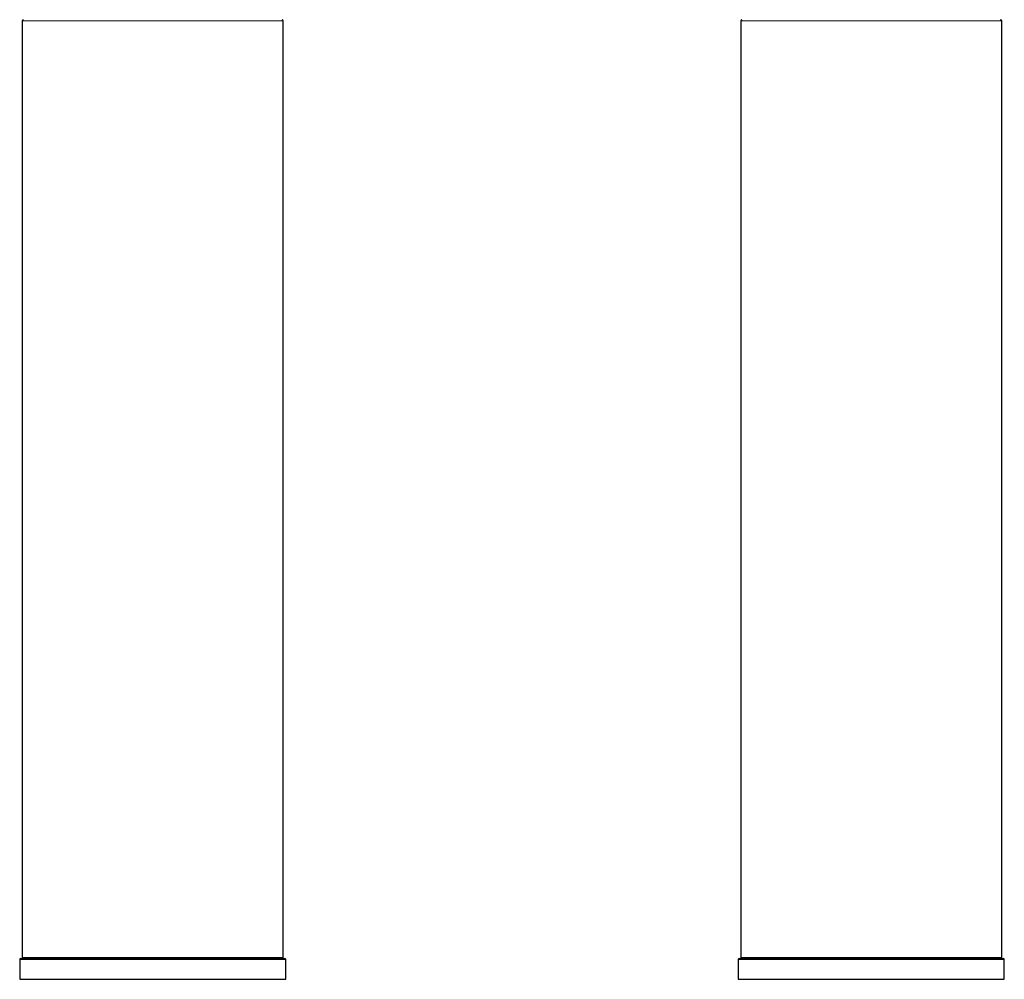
# Model space of a CAD drawing. Header units: millimetres. Extents: x 8 to 674, y 12 to 828.
# Tile 8 of 25: x 188 to 377, y 469 to 653. Entities that reach past the tile are written whole.
import ezdxf

# ---------------------------------------------------------------- set-up
doc = ezdxf.new("R2010")
doc.units = ezdxf.units.MM

msp = doc.modelspace()

# ---------------------------------------------------------------- linework, layer by layer
at = {"color": 7, "linetype": 'Continuous', "lineweight": 30}
for p, q in [((188.74, 652.79), (188.74, 473.19)), ((238.74, 473.19), (238.74, 652.79)), ((326.5, 652.79), (326.5, 473.19)), ((376.5, 473.19), (376.5, 652.79)), ((188.24, 472.79), (188.24, 468.99)), ((188.44, 472.99), (239.04, 472.99)), ((239.24, 468.99), (239.24, 472.79)), ((326, 472.79), (326, 468.99)), ((326.2, 472.99), (376.8, 472.99)), ((377, 468.99), (377, 472.79)), ((188.24, 468.99), (239.24, 468.99)), ((326, 468.99), (377, 468.99))]:
    msp.add_line(p, q, dxfattribs=at)
at = {"color": 252, "linetype": 'Continuous', "lineweight": 0}
for p, q in [((213.74, 652.79), (188.74, 652.79)), ((238.74, 652.79), (213.74, 652.79)), ((376.5, 652.79), (326.5, 652.79)), ((239.24, 472.79), (188.24, 472.79)), ((188.74, 473.19), (213.74, 473.19)), ((213.74, 473.19), (238.74, 473.19)), ((377, 472.79), (326, 472.79)), ((326.5, 473.19), (376.5, 473.19))]:
    msp.add_line(p, q, dxfattribs=at)
at = {"color": 7, "linetype": 'Continuous', "lineweight": 30}
for centre, start, end in [((188.94, 652.79), 90, 180), ((238.54, 652.79), 0, 90), ((326.7, 652.79), 90, 180), ((376.3, 652.79), 0, 90), ((188.44, 472.79), 90, 180), ((188.94, 473.19), 180, 270), ((238.54, 473.19), 270, 0), ((239.04, 472.79), 0, 90), ((326.2, 472.79), 90, 180), ((326.7, 473.19), 180, 270), ((376.3, 473.19), 270, 0), ((376.8, 472.79), 0, 90)]:
    msp.add_arc(centre, 0.2, start, end, dxfattribs=at)

doc.saveas('drawing.dxf')
